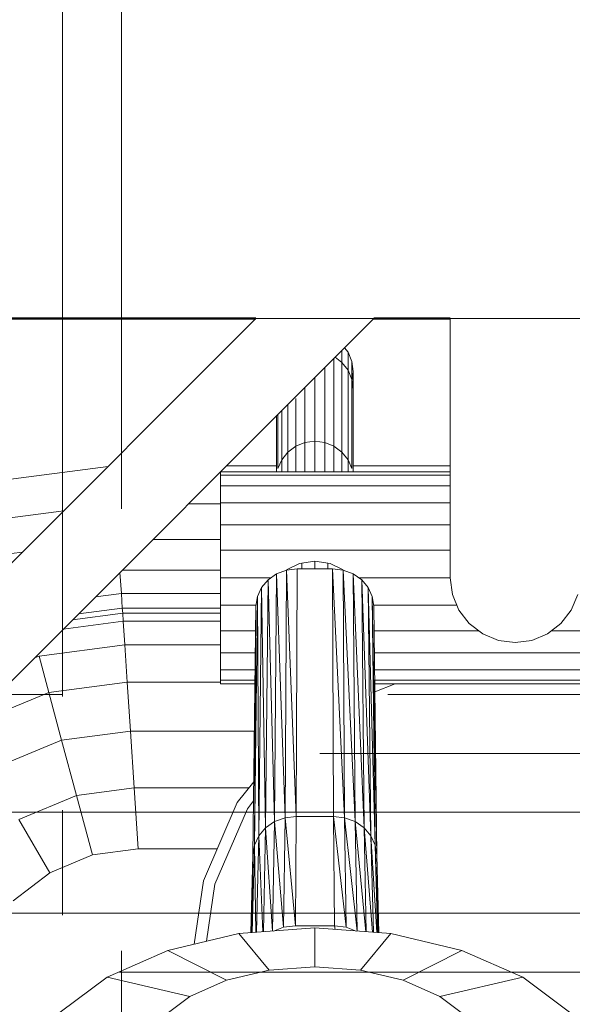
# Model space of a CAD drawing. Header units: millimetres. Extents: x -15837 to 20337, y 4737 to 43412.
# Tile 40 of 85: x 11471 to 11565, y 42059 to 42226. Entities that reach past the tile are written whole.
import ezdxf

# ---------------------------------------------------------------- set-up
doc = ezdxf.new("R2010")
doc.units = ezdxf.units.MM
doc.linetypes.add('ADSK_Штриховая_ш3 п1_5', pattern=[225, 150, -75])
for name, color, linetype, lineweight in [('A-DETL-____-MBND', 5, 'ADSK_Штриховая_ш3 п1_5', 20), ('A-WALL-____-MCUT', 113, 'Continuous', 50), ('A-WALL-____-OTLN', 113, 'Continuous', 20), ('M-EQPM-____-OTLN', 50, 'Continuous', 20)]:
    doc.layers.add(name, color=color, linetype=linetype, lineweight=lineweight)

# ---------------------------------------------------------------- blocks, each defined once
blk = doc.blocks.new('Прямая форма - 83 new-609448-В_Этаж 03_Водопровод')
at = {"layer": 'M-EQPM-____-OTLN', "color": 253}
for p, q in [((-240, 500), (-400, 340)), ((-260, 500), (-400, 360)), ((-260, 500), (-240, 500)), ((-227, 500), (-205, 500)), ((-227, 500), (-227, 456)), ((-245.4, 492.53), (-245.4, 494.6)), ((-244.97, 495.03), (-244.37, 494.25)), ((-246.75, 478.32), (-246.75, 493.25)), ((-246.57, 493.43), (-245.4, 492.53)), ((-244.37, 494.25), (-243.72, 492.68)), ((-244.37, 491.19), (-244.37, 494.25)), ((-248.32, 478.95), (-248.32, 491.68)), ((-245.4, 492.53), (-244.37, 491.19)), ((-245.4, 477.33), (-245.4, 492.53)), ((-244.37, 491.19), (-243.72, 489.63)), ((-244.37, 476.03), (-244.37, 491.19)), ((-243.72, 492.68), (-243.5, 491)), ((-243.72, 489.63), (-243.72, 492.68)), ((-250, 490), (-250, 479.16)), ((-243.72, 489.63), (-243.5, 487.95)), ((-243.72, 474.52), (-243.72, 489.63)), ((-243.5, 491), (-243.68, 489.63)), ((-243.5, 491), (-243.5, 487.95)), ((-243.5, 487.95), (-243.5, 491)), ((-251.68, 488.32), (-251.68, 478.95)), ((-243.5, 474), (-243.5, 487.95)), ((-253.25, 486.42), (-253.25, 478.32)), ((-255.63, 476.03), (-255.63, 484.37)), ((-254.6, 477.33), (-254.6, 485.4)), ((-256.5, 474), (-256.5, 483.5)), ((-256.28, 474.52), (-256.28, 483.72)), ((-254.6, 477.33), (-253.25, 478.32)), ((-253.25, 478.32), (-251.68, 478.95)), ((-253.25, 478.32), (-253.25, 474)), ((-251.68, 478.95), (-250, 479.16)), ((-251.68, 478.95), (-251.68, 474)), ((-250, 479.16), (-248.32, 478.95)), ((-250, 479.16), (-250, 474)), ((-248.32, 474), (-248.32, 478.95)), ((-248.32, 478.95), (-246.75, 478.32)), ((-246.75, 474), (-246.75, 478.32)), ((-246.75, 478.32), (-245.4, 477.33)), ((-256.28, 474.52), (-255.63, 476.03)), ((-255.63, 476.03), (-254.6, 477.33)), ((-255.63, 476.03), (-255.63, 474)), ((-254.6, 477.33), (-254.6, 474)), ((-245.4, 477.33), (-244.37, 476.03)), ((-245.4, 477.33), (-245.4, 474)), ((-244.37, 476.03), (-243.72, 474.52)), ((-244.37, 476.03), (-244.37, 474)), ((-304.73, 472.3), (-285.11, 474.89)), ((-265, 475), (-256.5, 475)), ((-243.5, 475), (-227, 475)), ((-266, 474), (-227, 474)), ((-266, 474), (-266, 473.39)), ((-266, 473.39), (-227, 473.39)), ((-266, 473.39), (-266, 471.59)), ((-266, 471.59), (-266, 468.73)), ((-227, 471.59), (-266, 471.59)), ((-271.47, 468.53), (-266, 468.53)), ((-266, 468.73), (-227, 468.73)), ((-266, 468.73), (-266, 465)), ((-303.04, 466), (-292.63, 467.37)), ((-227, 465), (-266, 465)), ((-266, 465), (-266, 460.66)), ((-277.5, 462.5), (-266, 462.5)), ((-301.47, 460.13), (-299.63, 460.37)), ((-227, 460.66), (-266, 460.66)), ((-266, 460.66), (-266, 456)), ((-254.81, 457.33), (-252.59, 458.41)), ((-252.59, 458.41), (-250, 458.81)), ((-252.2, 457.52), (-252.2, 458.47)), ((-250, 457.52), (-250, 458.81)), ((-250, 458.81), (-247.41, 458.41)), ((-247.8, 457.52), (-247.8, 458.47)), ((-247.41, 458.41), (-245.19, 457.33)), ((-282.84, 453.35), (-283.08, 456.92)), ((-282.68, 457.32), (-266, 457.32)), ((-266, 456), (-257.46, 456)), ((-266, 451.34), (-266, 456)), ((-257.95, 455.66), (-256.5, 456.67)), ((-256.5, 456.67), (-257.95, 455.66)), ((-256.82, 414.64), (-256.5, 456.67)), ((-256.5, 456.67), (-256.82, 414.64)), ((-256.5, 456.67), (-254.81, 457.3)), ((-254.81, 457.3), (-256.5, 456.67)), ((-255.05, 415.3), (-256.5, 456.67)), ((-256.5, 456.67), (-255.05, 415.3)), ((-255.05, 415.3), (-254.81, 457.3)), ((-254.81, 457.3), (-255.05, 415.3)), ((-254.81, 457.3), (-253, 457.52)), ((-253, 457.52), (-254.81, 457.3)), ((-253.15, 415.53), (-254.81, 457.3)), ((-254.81, 457.3), (-253.15, 415.53)), ((-253.15, 415.53), (-253, 457.52)), ((-253, 457.52), (-253.15, 415.53)), ((-253, 457.52), (-247, 457.52)), ((-253, 457.52), (-247, 457.52)), ((-246.85, 415.53), (-247, 457.52)), ((-247, 457.52), (-245.19, 457.3)), ((-246.85, 415.53), (-247, 457.52)), ((-244.95, 415.3), (-247, 457.52)), ((-245.19, 457.3), (-247, 457.52)), ((-247, 457.52), (-244.95, 415.3)), ((-245.19, 457.3), (-243.5, 456.67)), ((-244.95, 415.3), (-245.19, 457.3)), ((-243.17, 414.64), (-245.19, 457.3)), ((-245.19, 457.3), (-244.95, 415.3)), ((-243.5, 456.67), (-245.19, 457.3)), ((-245.19, 457.3), (-243.17, 414.64)), ((-243.5, 456.67), (-242.05, 455.66)), ((-243.17, 414.64), (-243.5, 456.67)), ((-241.65, 413.6), (-243.5, 456.67)), ((-243.5, 456.67), (-243.17, 414.64)), ((-242.05, 455.66), (-243.5, 456.67)), ((-243.5, 456.67), (-241.65, 413.6)), ((-227, 456), (-242.54, 456)), ((-227, 456), (-226.63, 453.15)), ((-259.76, 452.81), (-259.06, 454.34)), ((-259.06, 454.34), (-259.76, 452.81)), ((-259.52, 412.23), (-259.06, 454.34)), ((-259.06, 454.34), (-259.52, 412.23)), ((-257.95, 455.66), (-259.06, 454.34)), ((-257.95, 455.66), (-259.06, 454.34)), ((-258.35, 413.6), (-259.06, 454.34)), ((-259.06, 454.34), (-258.35, 413.6)), ((-258.35, 413.6), (-257.95, 455.66)), ((-257.95, 455.66), (-258.35, 413.6)), ((-256.82, 414.64), (-257.95, 455.66)), ((-257.95, 455.66), (-256.82, 414.64)), ((-242.05, 455.66), (-240.94, 454.34)), ((-241.65, 413.6), (-242.05, 455.66)), ((-240.48, 412.23), (-242.05, 455.66)), ((-242.05, 455.66), (-241.65, 413.6)), ((-240.94, 454.34), (-242.05, 455.66)), ((-242.05, 455.66), (-240.48, 412.23)), ((-240.94, 454.34), (-240.24, 452.81)), ((-240.48, 412.23), (-240.94, 454.34)), ((-239.75, 410.64), (-240.94, 454.34)), ((-240.94, 454.34), (-240.48, 412.23)), ((-240.24, 452.81), (-240.94, 454.34)), ((-240.94, 454.34), (-239.75, 410.64)), ((-287.23, 452.77), (-282.84, 453.35)), ((-282.84, 453.35), (-266, 453.35)), ((-282.84, 453.35), (-282.68, 450.85)), ((-259.76, 452.81), (-260.25, 410.64)), ((-260.25, 410.64), (-259.76, 452.81)), ((-259.76, 452.81), (-260, 451.17)), ((-259.76, 452.81), (-260, 451.17)), ((-259.52, 412.23), (-259.76, 452.81)), ((-259.76, 452.81), (-259.52, 412.23)), ((-240, 451.17), (-240.24, 452.81)), ((-239.75, 410.64), (-240.24, 452.81)), ((-239.5, 408.93), (-240.24, 452.81)), ((-240.24, 452.81), (-239.75, 410.64)), ((-240, 451.17), (-240.24, 452.81)), ((-240.24, 452.81), (-239.5, 408.93)), ((-226.63, 453.15), (-225.53, 450.5)), ((-206.47, 450.5), (-205.37, 453.15)), ((-266, 447), (-266, 451.34)), ((-266, 451.34), (-259.98, 451.34)), ((-260.5, 408.93), (-260, 451.17)), ((-260, 451.17), (-260.5, 408.93)), ((-260.25, 410.64), (-260, 451.17)), ((-260, 451.17), (-260.25, 410.64)), ((-240.02, 451.34), (-225.87, 451.34)), ((-239.5, 408.93), (-240, 451.17)), ((-240, 451.17), (-239.5, 408.93)), ((-282.62, 450), (-291.12, 448.88)), ((-282.68, 450.85), (-290.13, 449.87)), ((-266, 450.85), (-282.68, 450.85)), ((-282.68, 450.85), (-282.62, 450)), ((-282.62, 450), (-282.53, 448.64)), ((-266, 450), (-282.62, 450)), ((-225.53, 450.5), (-223.78, 448.22)), ((-208.22, 448.22), (-206.47, 450.5)), ((-292.7, 447.3), (-282.53, 448.64)), ((-282.53, 448.64), (-266, 448.64)), ((-282.53, 448.64), (-282.27, 444.64)), ((-223.78, 448.22), (-221.5, 446.47)), ((-210.5, 446.47), (-208.22, 448.22)), ((-266, 443.27), (-266, 447)), ((-266, 447), (-260.03, 447)), ((-239.95, 447), (-222.19, 447)), ((-221.5, 446.47), (-218.85, 445.37)), ((-213.15, 445.37), (-210.5, 446.47)), ((-166, 447), (-209.81, 447)), ((-296.81, 442.73), (-282.27, 444.64)), ((-282.27, 444.64), (-266, 444.64)), ((-282.27, 444.64), (-281.85, 438.28)), ((-218.85, 445.37), (-216, 445)), ((-216, 445), (-213.15, 445.37)), ((-296.81, 442.73), (-297.6, 442.4)), ((-296.81, 442.73), (-295.15, 436.53)), ((-266, 440.41), (-266, 443.27)), ((-260.05, 443.27), (-266, 443.27)), ((-166, 443.27), (-239.91, 443.27)), ((-266, 438.61), (-266, 440.41)), ((-260.07, 440.41), (-266, 440.41)), ((-166, 440.41), (-239.87, 440.41)), ((-281.85, 438.28), (-295.15, 436.53)), ((-266, 438.28), (-281.85, 438.28)), ((-281.85, 438.28), (-281.31, 430)), ((-266, 438), (-266, 438.61)), ((-260.08, 438.61), (-266, 438.61)), ((-260.08, 438), (-266, 438)), ((-166, 438.61), (-239.85, 438.61)), ((-166, 438), (-239.84, 438)), ((-236.39, 438), (-239.83, 436.67)), ((-295.15, 436.53), (-309.26, 430.69)), ((-295.15, 436.53), (-292.99, 428.46)), ((-281.31, 430), (-292.99, 428.46)), ((-260.25, 430), (-281.31, 430)), ((-281.31, 430), (-280.68, 420.35)), ((-292.99, 428.46), (-305.09, 423.45)), ((-292.99, 428.46), (-290.47, 419.06)), ((-263.16, 417.86), (-260.35, 421.38)), ((-280.68, 420.35), (-290.47, 419.06)), ((-261.17, 420.35), (-280.68, 420.35)), ((-280.68, 420.35), (-280, 410)), ((-290.47, 419.06), (-300.22, 415.02)), ((-290.47, 419.06), (-287.76, 408.98)), ((-268.91, 404.58), (-263.16, 417.86)), ((-260.39, 418.15), (-261.45, 416.83)), ((-261.45, 416.83), (-266.99, 404.03)), ((-300.22, 415.02), (-295, 405.98)), ((-256.82, 414.64), (-258.35, 413.6)), ((-258.35, 413.6), (-256.82, 414.64)), ((-257.17, 396.07), (-256.82, 414.64)), ((-256.82, 414.64), (-257.17, 396.07)), ((-255.05, 415.3), (-256.82, 414.64)), ((-256.82, 414.64), (-255.05, 415.3)), ((-255.3, 396.71), (-256.82, 414.64)), ((-256.82, 414.64), (-255.3, 396.71)), ((-255.3, 396.71), (-255.05, 415.3)), ((-255.05, 415.3), (-255.3, 396.71)), ((-253.15, 415.53), (-255.05, 415.3)), ((-255.05, 415.3), (-253.15, 415.53)), ((-253.31, 396.94), (-255.05, 415.3)), ((-255.05, 415.3), (-253.31, 396.94)), ((-253.31, 396.94), (-253.15, 415.53)), ((-253.15, 415.53), (-253.31, 396.94)), ((-253.15, 415.53), (-246.85, 415.53)), ((-253.15, 415.53), (-246.85, 415.53)), ((-246.69, 396.94), (-246.85, 415.53)), ((-246.69, 396.94), (-246.85, 415.53)), ((-244.7, 396.71), (-246.85, 415.53)), ((-244.95, 415.3), (-246.85, 415.53)), ((-246.85, 415.53), (-244.7, 396.71)), ((-246.85, 415.53), (-244.95, 415.3)), ((-244.7, 396.71), (-244.95, 415.3)), ((-242.84, 396.08), (-244.95, 415.3)), ((-243.17, 414.64), (-244.95, 415.3)), ((-244.95, 415.3), (-242.84, 396.08)), ((-244.95, 415.3), (-244.7, 396.71)), ((-244.95, 415.3), (-243.17, 414.64)), ((-242.83, 396.07), (-243.17, 414.64)), ((-241.33, 395.96), (-243.17, 414.64)), ((-241.65, 413.6), (-243.17, 414.64)), ((-243.17, 414.64), (-241.33, 395.96)), ((-243.17, 414.64), (-242.83, 396.07)), ((-243.17, 414.64), (-241.65, 413.6)), ((-258.35, 413.6), (-259.52, 412.23)), ((-259.52, 412.23), (-258.35, 413.6)), ((-258.74, 395.96), (-258.35, 413.6)), ((-258.35, 413.6), (-258.74, 395.96)), ((-257.17, 396.07), (-258.35, 413.6)), ((-258.35, 413.6), (-257.17, 396.07)), ((-241.26, 395.96), (-241.65, 413.6)), ((-240.2, 395.88), (-241.65, 413.6)), ((-240.48, 412.23), (-241.65, 413.6)), ((-241.65, 413.6), (-240.2, 395.88)), ((-241.65, 413.6), (-241.26, 395.96)), ((-241.65, 413.6), (-240.48, 412.23)), ((-259.52, 412.23), (-260.25, 410.64)), ((-260.25, 410.64), (-259.52, 412.23)), ((-259.93, 395.87), (-259.52, 412.23)), ((-259.52, 412.23), (-259.93, 395.87)), ((-258.81, 395.95), (-259.52, 412.23)), ((-259.52, 412.23), (-258.81, 395.95)), ((-240.07, 395.87), (-240.48, 412.23)), ((-239.48, 395.82), (-240.48, 412.23)), ((-239.75, 410.64), (-240.48, 412.23)), ((-240.48, 412.23), (-239.48, 395.82)), ((-240.48, 412.23), (-240.07, 395.87)), ((-240.48, 412.23), (-239.75, 410.64)), ((-280, 410), (-287.76, 408.98)), ((-280, 410), (-287.76, 408.98)), ((-266.56, 410), (-280, 410)), ((-266.56, 410), (-280, 410)), ((-260.25, 410.64), (-260.66, 395.81)), ((-260.66, 395.81), (-260.25, 410.64)), ((-260.25, 410.64), (-260.5, 408.93)), ((-260.5, 408.93), (-260.25, 410.64)), ((-260.03, 395.86), (-260.25, 410.64)), ((-260.25, 410.64), (-260.03, 395.86)), ((-239.34, 395.81), (-239.75, 410.64)), ((-239.19, 395.8), (-239.75, 410.64)), ((-239.5, 408.93), (-239.75, 410.64)), ((-239.75, 410.64), (-239.19, 395.8)), ((-239.75, 410.64), (-239.34, 395.81)), ((-239.75, 410.64), (-239.5, 408.93)), ((-287.76, 408.98), (-295, 405.98)), ((-287.76, 408.98), (-295, 405.98)), ((-260.87, 395.8), (-260.5, 408.93)), ((-260.5, 408.93), (-260.87, 395.8)), ((-260.7, 395.81), (-260.5, 408.93)), ((-260.5, 408.93), (-260.7, 395.81)), ((-239.13, 395.8), (-239.5, 408.93)), ((-239.5, 408.93), (-239.13, 395.8)), ((-295, 405.98), (-301.21, 401.21)), ((-295, 405.98), (-301.21, 401.21)), ((-270.47, 393.85), (-268.91, 404.58)), ((-266.99, 404.03), (-268.4, 394.34)), ((-250, 396.62), (-262.92, 395.64)), ((-250, 396.62), (-262.92, 395.64)), ((-255.3, 396.71), (-257.04, 396.08)), ((-257.04, 396.08), (-255.3, 396.71)), ((-253.31, 396.94), (-255.3, 396.71)), ((-255.3, 396.71), (-253.31, 396.94)), ((-246.69, 396.94), (-253.31, 396.94)), ((-253.31, 396.94), (-246.69, 396.94)), ((-237.08, 395.64), (-250, 396.62)), ((-250, 390.03), (-250, 396.62)), ((-237.08, 395.64), (-250, 396.62)), ((-250, 390.03), (-250, 396.62)), ((-244.7, 396.71), (-246.69, 396.94)), ((-246.69, 396.94), (-246.55, 396.36)), ((-246.55, 396.36), (-246.69, 396.94)), ((-246.69, 396.94), (-244.7, 396.71)), ((-242.96, 396.08), (-244.7, 396.71)), ((-244.7, 396.71), (-242.96, 396.08)), ((-262.92, 395.64), (-274.95, 392.78)), ((-262.92, 395.64), (-274.95, 392.78)), ((-257.76, 389.45), (-262.92, 395.64)), ((-257.76, 389.45), (-262.92, 395.64)), ((-242.24, 389.45), (-237.08, 395.64)), ((-242.24, 389.45), (-237.08, 395.64)), ((-225.05, 392.78), (-237.08, 395.64)), ((-225.05, 392.78), (-237.08, 395.64)), ((-274.95, 392.78), (-285.28, 388.23)), ((-274.95, 392.78), (-285.28, 388.23)), ((-265, 387.73), (-274.95, 392.78)), ((-265, 387.73), (-274.95, 392.78)), ((-235, 387.73), (-225.05, 392.78)), ((-235, 387.73), (-225.05, 392.78)), ((-214.72, 388.23), (-225.05, 392.78)), ((-214.72, 388.23), (-225.05, 392.78)), ((-257.76, 389.45), (-265, 387.73)), ((-265, 387.73), (-257.76, 389.45)), ((-250, 390.03), (-257.76, 389.45)), ((-250, 390.03), (-257.76, 389.45)), ((-242.24, 389.45), (-250, 390.03)), ((-242.24, 389.45), (-250, 390.03)), ((-235, 387.73), (-242.24, 389.45)), ((-235, 387.73), (-242.24, 389.45)), ((-285.28, 388.23), (-293.21, 382.31)), ((-285.28, 388.23), (-293.21, 382.31)), ((-271.21, 384.99), (-285.28, 388.23)), ((-271.21, 384.99), (-285.28, 388.23)), ((-271.21, 384.99), (-265, 387.73)), ((-265, 387.73), (-271.21, 384.99)), ((-228.79, 384.99), (-235, 387.73)), ((-228.79, 384.99), (-235, 387.73)), ((-228.79, 384.99), (-214.72, 388.23)), ((-228.79, 384.99), (-214.72, 388.23)), ((-206.79, 382.31), (-214.72, 388.23)), ((-206.79, 382.31), (-214.72, 388.23)), ((-275.98, 381.43), (-271.21, 384.99)), ((-271.21, 384.99), (-275.98, 381.43)), ((-224.02, 381.43), (-228.79, 384.99)), ((-224.02, 381.43), (-228.79, 384.99))]:
    blk.add_line(p, q, dxfattribs=at)
blk = doc.blocks.new('Прямая форма - FU - 054-612023-В_Этаж 03_Водопровод')
blk.add_blockref('Прямая форма - 83 new-609448-В_Этаж 03_Водопровод', (0, 0))
blk = doc.blocks.new('Прямая форма - 83 new-612800-В_Этаж 03_Водопровод')
at = {"layer": 'A-WALL-____-MCUT', "color": 9}
for p, q in [((740, 100), (727, 100)), ((897, 100), (760, 100))]:
    blk.add_line(p, q, dxfattribs=at)
blk = doc.blocks.new('Прямая форма - SW - 005-612801-В_Этаж 03_Водопровод')
blk.add_blockref('Прямая форма - 83 new-612800-В_Этаж 03_Водопровод', (0, 0))
blk = doc.blocks.new('83 new_ifc_RVT-1-В_Этаж 03_Водопровод')
at = {"layer": 'A-WALL-____-OTLN', "color": 253, "lineweight": 20, "rotation": 180}
blk.add_blockref('Прямая форма - SW - 005-612801-В_Этаж 03_Водопровод', (24510.28, 42275.83), dxfattribs=at)
at = {"layer": 'M-EQPM-____-OTLN', "color": 253, "lineweight": 20}
blk.add_blockref('Прямая форма - FU - 054-612023-В_Этаж 03_Водопровод', (24010.28, 41675.83), dxfattribs=at)

msp = doc.modelspace()

# ---------------------------------------------------------------- linework, layer by layer
at = {"layer": 'A-DETL-____-MBND', "color": 220}
for p, q in [((11488.49, 41918.53), (11488.49, 42269.03)), ((11478.49, 42111.71), (11478.49, 42256.53)), ((11478.49, 42112.05), (10941.04, 42112.05)), ((11683.67, 42112.05), (11478.49, 42112.05)), ((11672.15, 42102.05), (11488.15, 42102.05)), ((10941.04, 42092.05), (11478.49, 42092.05)), ((11478.49, 42074.62), (11478.49, 42092.39)), ((11478.49, 42092.05), (11688.15, 42092.05))]:
    msp.add_line(p, q, dxfattribs=at)
at = {"layer": 'A-DETL-____-MBND', "color": 150}
for p, q in [((11478.49, 42074.96), (11086.04, 42074.96)), ((11833.15, 42074.96), (11478.49, 42074.96)), ((11817.15, 42064.96), (11488.15, 42064.96))]:
    msp.add_line(p, q, dxfattribs=at)

# ---------------------------------------------------------------- block references
at = {"lineweight": 9}
msp.add_blockref('83 new_ifc_RVT-1-В_Этаж 03_Водопровод', (-12238.98, 0), dxfattribs=at)

doc.saveas('drawing.dxf')
